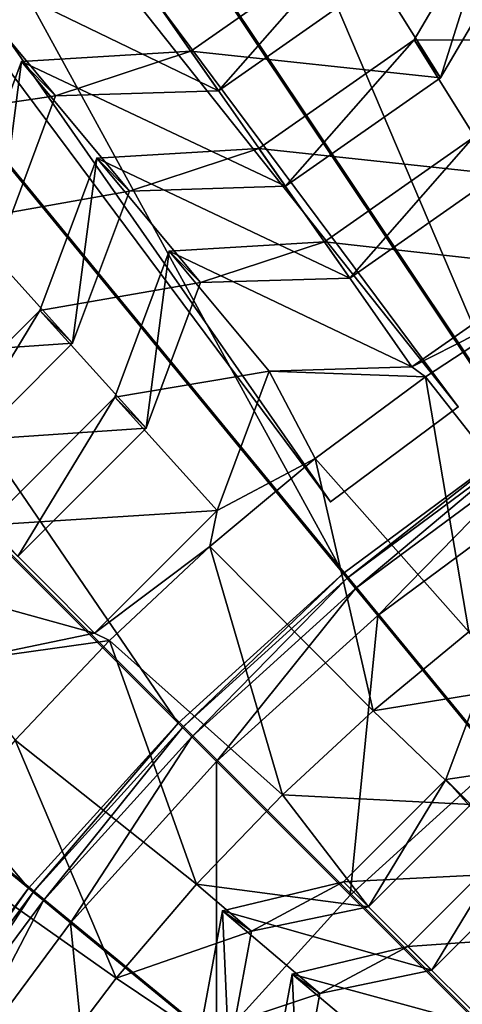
# Model space of a CAD drawing. Extents: x -3.87 to 3.87, y -3.87 to 3.87.
# Tile 70 of 115: x -0.89 to -0.67, y 0.67 to 1.16. Entities that reach past the tile are written whole.
import ezdxf

# ---------------------------------------------------------------- set-up
doc = ezdxf.new("R2010")
doc.units = 0
doc.layers.get('0').update_dxf_attribs({"linetype": 'CONTINUOUS'})

msp = doc.modelspace()

# ---------------------------------------------------------------- linework, layer by layer
for p in [(-0.689772, 1.151314, 8.305342), (-0.689772, 1.151314, 8.305342), (-0.80205, 1.145611, 8.434895), (-0.80205, 1.145611, 8.434895), (-0.887288, 1.140386, 8.434895), (-0.887288, 1.140386, 8.434895), (-0.676435, 1.132267, 8.341108), (-0.676435, 1.132267, 8.341108), (-0.788115, 1.125709, 8.46644), (-0.788115, 1.125708, 8.46644), (-0.870108, 1.123206, 8.466442), (-0.870108, 1.123206, 8.466442), (-0.767789, 1.096687, 8.305342), (-0.767789, 1.096687, 8.305342), (-0.849362, 1.091686, 8.305342), (-0.849362, 1.091686, 8.305342), (-0.832921, 1.075245, 8.341108), (-0.832921, 1.075245, 8.341108), (-0.754452, 1.077639, 8.341108), (-0.754452, 1.077639, 8.341108), (-0.734882, 1.049696, 8.184326), (-0.734881, 1.049696, 8.184326), (-0.812936, 1.044911, 8.184326), (-0.812936, 1.044911, 8.184326), (-0.72212, 1.03147, 8.210794), (-0.72212, 1.03147, 8.210794), (-0.797204, 1.029179, 8.210796), (-0.797204, 1.029179, 8.210796), (-0.87796, 1.015046, 8.305342), (-0.87796, 1.015046, 8.305342), (-0.861518, 0.998604, 8.341108), (-0.861518, 0.998604, 8.341108), (-0.690834, 0.986794, 8.078861), (-0.690834, 0.986794, 8.078861), (-0.762642, 0.984602, 8.078861), (-0.762642, 0.984602, 8.078861), (-0.684015, 0.981774, 8.071522), (-0.8403, 0.971577, 8.184326), (-0.840299, 0.971577, 8.184326), (-0.667638, 0.966578, 4.643105), (-0.667638, 0.966578, 7.239485), (-0.824567, 0.955845, 8.210796), (-0.824567, 0.955845, 8.210796), (-0.739518, 0.940666, 8.071522), (-0.73177, 0.918833, 4.643105), (-0.73177, 0.918832, 7.239485), (-0.788811, 0.914468, 8.078861), (-0.788811, 0.914468, 8.078861), (-0.792535, 0.896399, 8.071522), (-0.725402, 0.882776, 7.281732), (-0.725402, 0.882776, 4.659655), (-0.7254, 0.882776, 7.281732), (-0.7254, 0.882776, 4.659655), (-0.723456, 0.880405, 4.652433), (-0.719188, 0.875205, 4.646922), (-0.708012, 0.861587, 4.64179), (-0.850439, 0.852839, 8.078861), (-0.850439, 0.852839, 8.078861), (-0.84289, 0.849125, 8.071522), (-0.710306, 0.81378, 8.070343), (-0.808449, 0.807523, 7.281732), (-0.808449, 0.807523, 4.659655), (-0.808448, 0.807523, 7.281732), (-0.808448, 0.807523, 4.659655), (-0.80628, 0.805354, 4.652433), (-0.801523, 0.800597, 4.646922), (-0.789066, 0.78814, 4.64179), (-0.673749, 0.779195, 8.050032), (-0.673749, 0.779195, 8.050032), (-0.755995, 0.771432, 8.070343), (-0.883702, 0.724475, 7.281732), (-0.883702, 0.724475, 4.659655), (-0.8837, 0.724475, 7.281732), (-0.8837, 0.724475, 4.659655), (-0.799145, 0.726499, 8.070343), (-0.725329, 0.727614, 8.050032), (-0.725329, 0.727614, 8.050032), (-0.881331, 0.72253, 4.652433), (-0.7219, 0.720974, 4.64179), (-0.87613, 0.718262, 4.646922), (-0.712737, 0.715021, 8.056917), (-0.712737, 0.715021, 8.056917), (-0.786194, 0.712993, 8.050032), (-0.786194, 0.712993, 8.050032), (-0.862512, 0.707086, 4.64179), (-0.771606, 0.702779, 8.056919), (-0.771606, 0.702779, 8.056919), (-0.692913, 0.6952, 7.915109), (-0.692913, 0.6952, 7.915109), (-0.839609, 0.679134, 8.070341), (-0.751038, 0.681237, 7.915109), (-0.751038, 0.681237, 7.915109), (-0.680887, 0.683174, 7.945865), (-0.680887, 0.683173, 7.945865), (-0.737107, 0.671482, 7.945865), (-0.737106, 0.671482, 7.945865)]:
    msp.add_point(p)
for points in [[(-0.390154, 1.107828, 4.643104), (-1.3952, 3.44979, 4.643105), (-1.320774, 3.479002, 4.643105)], [(-1.320774, 3.479002, 7.239485), (-1.3952, 3.44979, 7.239485), (-0.46458, 1.078617, 7.239483)], [(-1.320774, 3.479002, 7.239485), (-0.390154, 1.107828, 7.239483), (-0.390154, 1.107828, 4.643104)], [(-1.320774, 3.479002, 7.239485), (-0.390154, 1.107828, 4.643104), (-1.320774, 3.479002, 4.643105)], [(-1.320774, 3.479002, 7.239485), (-0.46458, 1.078617, 7.239483), (-0.390154, 1.107828, 7.239483)], [(-0.46458, 1.078617, 7.239483), (-1.3952, 3.44979, 7.239485), (-1.3952, 3.44979, 4.643105)], [(-0.46458, 1.078617, 7.239483), (-1.3952, 3.44979, 4.643105), (-0.46458, 1.078617, 4.643104)], [(-0.390154, 1.107828, 4.643104), (-0.46458, 1.078617, 4.643104), (-1.3952, 3.44979, 4.643105)], [(-0.600901, 3.020955, 4.599773), (-0.894103, 2.947474, 4.599773), (0.000004, 0, 4.599773)], [(-0.667638, 0.966578, 4.643105), (-2.252888, 2.962044, 4.643105), (-2.188756, 3.00979, 4.643105)], [(-2.188756, 3.00979, 7.239485), (-2.252888, 2.962044, 7.239485), (-0.73177, 0.918832, 7.239485)], [(-2.188756, 3.00979, 7.239485), (-0.667638, 0.966578, 7.239485), (-0.667638, 0.966578, 4.643105)], [(-2.188756, 3.00979, 7.239485), (-0.667638, 0.966578, 4.643105), (-2.188756, 3.00979, 4.643105)], [(-2.188756, 3.00979, 7.239485), (-0.73177, 0.918832, 7.239485), (-0.667638, 0.966578, 7.239485)], [(-0.73177, 0.918832, 7.239485), (-2.252888, 2.962044, 7.239485), (-2.252888, 2.962044, 4.643105)], [(-0.73177, 0.918832, 7.239485), (-2.252888, 2.962044, 4.643105), (-0.73177, 0.918833, 4.643105)], [(-0.667638, 0.966578, 4.643105), (-0.73177, 0.918833, 4.643105), (-2.252888, 2.962044, 4.643105)], [(-0.894103, 2.947474, 4.599773), (-1.178714, 2.845677, 4.599773), (0.000004, 0, 4.599773)], [(-1.178714, 2.845677, 4.599773), (-1.451946, 2.716408, 4.599773), (0.000004, 0, 4.599773)], [(-1.451946, 2.716408, 4.599773), (-1.71123, 2.561041, 4.599773), (0.000004, 0, 4.599773)], [(-1.71123, 2.561041, 4.599773), (-1.953992, 2.380951, 4.599772), (0.000004, 0, 4.599773)], [(-1.953992, 2.380951, 4.599772), (-2.177983, 2.177987, 4.599772), (0.000004, 0, 4.599773)], [(-0.469591, 2.356136, 7.281732), (-0.332431, 1.092823, 7.281732), (-0.698268, 2.298827, 7.281732)], [(-0.698268, 2.298827, 7.281732), (-0.437955, 1.05508, 7.281732), (-0.920245, 2.219431, 7.281732)], [(-0.698268, 2.298827, 7.281732), (-0.332431, 1.092823, 7.281732), (-0.437955, 1.05508, 7.281732)], [(-0.920245, 2.219431, 7.281732), (-0.53926, 1.007151, 7.281732), (-1.133348, 2.118611, 7.281732)], [(-0.920245, 2.219431, 7.281732), (-0.437955, 1.05508, 7.281732), (-0.53926, 1.007151, 7.281732)], [(-2.177983, 2.177987, 4.599772), (-2.380948, 1.953996, 4.599772), (0.000004, 0, 4.599773)], [(-1.133348, 2.118611, 7.281732), (-0.635393, 0.949547, 7.281732), (-1.33557, 1.997436, 7.281732)], [(-1.133348, 2.118611, 7.281732), (-0.53926, 1.007151, 7.281732), (-0.635393, 0.949547, 7.281732)], [(-1.33557, 1.997436, 7.281732), (-0.725402, 0.882776, 7.281732), (-1.524908, 1.856978, 7.281732)], [(-1.33557, 1.997436, 7.281732), (-0.635393, 0.949547, 7.281732), (-0.725402, 0.882776, 7.281732)], [(-2.380948, 1.953996, 4.599772), (-2.561038, 1.711233, 4.599772), (0.000004, 0, 4.599773)], [(-1.524908, 1.856978, 7.281732), (-0.808449, 0.807523, 7.281732), (-1.699605, 1.698679, 7.281732)], [(-1.524908, 1.856978, 7.281732), (-0.725402, 0.882776, 7.281732), (-0.808449, 0.807523, 7.281732)], [(-2.561038, 1.711233, 4.599772), (-2.716404, 1.45195, 4.599772), (0.000004, 0, 4.599773)], [(-1.699605, 1.698679, 7.281732), (-0.883702, 0.724475, 7.281732), (-1.857904, 1.523982, 7.281732)], [(-1.699605, 1.698679, 7.281732), (-0.808449, 0.807523, 7.281732), (-0.883702, 0.724475, 7.281732)], [(-0.657536, 1.587431, 8.640915), (-0.954594, 1.42865, 8.640915), (0, 0, 8.640915)], [(-1.857904, 1.523982, 7.281732), (-0.883702, 0.724475, 7.281732), (-0.950473, 0.634467, 7.281732)], [(-2.716404, 1.45195, 4.599772), (-2.845673, 1.178718, 4.599772), (0.000004, 0, 4.599773)], [(-0.954594, 1.42865, 8.640915), (-1.214967, 1.214967, 8.640915), (0, 0, 8.640915)], [(-0.607787, 1.151209, 8.210794), (-0.648301, 1.221824, 8.305342), (-0.689772, 1.151314, 8.305342)], [(-0.648301, 1.221824, 8.305342), (-0.676435, 1.132267, 8.341108), (-0.689772, 1.151314, 8.305342)], [(-0.648301, 1.221824, 8.305342), (-0.634964, 1.202777, 8.341108), (-0.676435, 1.132267, 8.341108)], [(-1.214967, 1.214967, 8.640915), (-1.42865, 0.954593, 8.640915), (0, 0, 8.640915)], [(-0.788115, 1.125708, 8.46644), (-0.839617, 1.199255, 8.573292), (-0.928872, 1.193784, 8.573292)], [(-0.706594, 1.18279, 8.46644), (-0.839617, 1.199255, 8.573292), (-0.788115, 1.125708, 8.46644)], [(-0.676435, 1.132267, 8.341108), (-0.72053, 1.202692, 8.434895), (-0.80205, 1.145611, 8.434895)], [(-0.72053, 1.202692, 8.434895), (-0.788115, 1.125709, 8.46644), (-0.80205, 1.145611, 8.434895)], [(-0.72053, 1.202692, 8.434895), (-0.706593, 1.18279, 8.46644), (-0.788115, 1.125709, 8.46644)], [(-0.634964, 1.202777, 8.341108), (-0.72053, 1.202692, 8.434895), (-0.676435, 1.132267, 8.341108)], [(-0.870108, 1.123206, 8.466442), (-0.928872, 1.193784, 8.573292), (-0.960162, 1.109927, 8.573292)], [(-0.788115, 1.125708, 8.46644), (-0.928872, 1.193784, 8.573292), (-0.870108, 1.123206, 8.466442)], [(-2.845673, 1.178718, 4.599772), (-2.94747, 0.894106, 4.599772), (0.000004, 0, 4.599773)], [(-0.647469, 1.083741, 8.210794), (-0.689772, 1.151314, 8.305342), (-0.767789, 1.096687, 8.305342)], [(-0.689772, 1.151314, 8.305342), (-0.754452, 1.077639, 8.341108), (-0.767789, 1.096687, 8.305342)], [(-0.689772, 1.151314, 8.305342), (-0.676435, 1.132267, 8.341108), (-0.754452, 1.077639, 8.341108)], [(-0.607787, 1.151209, 8.210794), (-0.689772, 1.151314, 8.305342), (-0.647469, 1.083741, 8.210794)], [(-0.754452, 1.077639, 8.341108), (-0.80205, 1.145611, 8.434895), (-0.887288, 1.140386, 8.434895)], [(-0.80205, 1.145611, 8.434895), (-0.870108, 1.123206, 8.466442), (-0.887288, 1.140386, 8.434895)], [(-0.80205, 1.145611, 8.434895), (-0.788115, 1.125709, 8.46644), (-0.870108, 1.123206, 8.466442)], [(-0.676435, 1.132267, 8.341108), (-0.80205, 1.145611, 8.434895), (-0.754452, 1.077639, 8.341108)], [(-0.832921, 1.075245, 8.341108), (-0.887288, 1.140386, 8.434895), (-0.91717, 1.060303, 8.434895)], [(-0.887288, 1.140386, 8.434895), (-0.899989, 1.043123, 8.466442), (-0.91717, 1.060303, 8.434895)], [(-0.887288, 1.140386, 8.434895), (-0.870108, 1.123206, 8.466442), (-0.899989, 1.043123, 8.466442)], [(-0.754452, 1.077639, 8.341108), (-0.887288, 1.140386, 8.434895), (-0.832921, 1.075245, 8.341108)], [(-0.870108, 1.123206, 8.466442), (-0.960162, 1.109927, 8.573292), (-0.899989, 1.043123, 8.466442)], [(-0.619439, 1.036784, 8.078861), (-0.660231, 1.101967, 8.184326), (-0.734882, 1.049696, 8.184326)], [(-0.660231, 1.101967, 8.184326), (-0.72212, 1.03147, 8.210794), (-0.734881, 1.049696, 8.184326)], [(-0.660231, 1.101967, 8.184326), (-0.647469, 1.083741, 8.210794), (-0.72212, 1.03147, 8.210794)], [(-0.72212, 1.03147, 8.210794), (-0.767789, 1.096687, 8.305342), (-0.849362, 1.091686, 8.305342)], [(-0.767789, 1.096687, 8.305342), (-0.832921, 1.075245, 8.341108), (-0.849362, 1.091686, 8.305342)], [(-0.767789, 1.096687, 8.305342), (-0.754452, 1.077639, 8.341108), (-0.832921, 1.075245, 8.341108)], [(-0.647469, 1.083741, 8.210794), (-0.767789, 1.096687, 8.305342), (-0.72212, 1.03147, 8.210794)], [(-0.797204, 1.029179, 8.210796), (-0.849362, 1.091686, 8.305342), (-0.87796, 1.015046, 8.305342)], [(-0.849362, 1.091686, 8.305342), (-0.861518, 0.998604, 8.341108), (-0.87796, 1.015046, 8.305342)], [(-0.849362, 1.091686, 8.305342), (-0.832921, 1.075245, 8.341108), (-0.861518, 0.998604, 8.341108)], [(-0.72212, 1.03147, 8.210794), (-0.849362, 1.091686, 8.305342), (-0.797204, 1.029179, 8.210796)], [(-0.832921, 1.075245, 8.341108), (-0.91717, 1.060303, 8.434895), (-0.861518, 0.998604, 8.341108)], [(-0.861518, 0.998604, 8.341108), (-0.91717, 1.060303, 8.434895), (-0.98754, 0.989934, 8.434895)], [(-0.690834, 0.986794, 8.078861), (-0.734882, 1.049696, 8.184326), (-0.812936, 1.044911, 8.184326)], [(-0.734881, 1.049696, 8.184326), (-0.797204, 1.029179, 8.210796), (-0.812936, 1.044911, 8.184326)], [(-0.734881, 1.049696, 8.184326), (-0.72212, 1.03147, 8.210794), (-0.797204, 1.029179, 8.210796)], [(-0.619439, 1.036784, 8.078861), (-0.734882, 1.049696, 8.184326), (-0.690834, 0.986794, 8.078861)], [(-0.762642, 0.984602, 8.078861), (-0.812936, 1.044911, 8.184326), (-0.8403, 0.971577, 8.184326)], [(-0.812936, 1.044911, 8.184326), (-0.824567, 0.955845, 8.210796), (-0.840299, 0.971577, 8.184326)], [(-0.812936, 1.044911, 8.184326), (-0.797204, 1.029179, 8.210796), (-0.824567, 0.955845, 8.210796)], [(-0.690834, 0.986794, 8.078861), (-0.812936, 1.044911, 8.184326), (-0.762642, 0.984602, 8.078861)], [(-0.626217, 1.019586, 8.071522), (-0.619439, 1.036784, 8.078861), (-0.690834, 0.986794, 8.078861)], [(-0.797204, 1.029179, 8.210796), (-0.87796, 1.015046, 8.305342), (-0.824567, 0.955845, 8.210796)], [(-0.626217, 1.019586, 8.071522), (-0.690834, 0.986794, 8.078861), (-0.684015, 0.981774, 8.071522)], [(-0.626217, 1.019586, 8.071522), (-0.684015, 0.981774, 8.071522), (-0.611935, 0.890157, 8.070343)], [(-0.824567, 0.955845, 8.210796), (-0.87796, 1.015046, 8.305342), (-0.945305, 0.947701, 8.305342)], [(-0.87796, 1.015046, 8.305342), (-0.928863, 0.931259, 8.341108), (-0.945305, 0.947701, 8.305342)], [(-0.87796, 1.015046, 8.305342), (-0.861518, 0.998604, 8.341108), (-0.928863, 0.931259, 8.341108)], [(-0.861518, 0.998604, 8.341108), (-0.98754, 0.989934, 8.434895), (-0.928864, 0.931259, 8.341108)], [(-0.684015, 0.981774, 8.071522), (-0.690834, 0.986794, 8.078861), (-0.762642, 0.984602, 8.078861)], [(-0.762642, 0.984602, 8.078861), (-0.8403, 0.971577, 8.184326), (-0.788811, 0.914468, 8.078861)], [(-0.739518, 0.940666, 8.071522), (-0.762642, 0.984602, 8.078861), (-0.788811, 0.914468, 8.078861)], [(-0.684015, 0.981774, 8.071522), (-0.762642, 0.984602, 8.078861), (-0.739518, 0.940666, 8.071522)], [(-0.739518, 0.940666, 8.071522), (-0.662232, 0.8534, 8.070343), (-0.684015, 0.981774, 8.071522)], [(-0.662232, 0.8534, 8.070343), (-0.611935, 0.890157, 8.070343), (-0.684015, 0.981774, 8.071522)], [(-0.788811, 0.914468, 8.078861), (-0.8403, 0.971577, 8.184326), (-0.904739, 0.907137, 8.184326)], [(-0.840299, 0.971577, 8.184326), (-0.889007, 0.891405, 8.210796), (-0.904739, 0.907138, 8.184326)], [(-0.840299, 0.971577, 8.184326), (-0.824567, 0.955845, 8.210796), (-0.889007, 0.891405, 8.210796)], [(-0.667638, 0.966578, 7.239485), (-0.73177, 0.918832, 7.239485), (-0.73177, 0.918833, 4.643105)], [(-0.667638, 0.966578, 7.239485), (-0.73177, 0.918833, 4.643105), (-0.667638, 0.966578, 4.643105)], [(-1.42865, 0.954593, 8.640915), (-1.587431, 0.657535, 8.640915), (0, 0, 8.640915)], [(-0.824567, 0.955845, 8.210796), (-0.945305, 0.947701, 8.305342), (-0.889007, 0.891405, 8.210796)], [(-0.635393, 0.949547, 4.659655), (-0.723456, 0.880405, 4.652433), (-0.725402, 0.882776, 4.659655)], [(-0.635392, 0.949547, 7.281732), (-0.635392, 0.949547, 4.659655), (-0.7254, 0.882776, 4.659655)], [(-0.635392, 0.949547, 7.281732), (-0.7254, 0.882776, 4.659655), (-0.7254, 0.882776, 7.281732)], [(-0.635393, 0.949547, 4.659655), (-0.633689, 0.946997, 4.652433), (-0.723456, 0.880405, 4.652433)], [(-0.633689, 0.946997, 4.652433), (-0.719188, 0.875205, 4.646922), (-0.723456, 0.880405, 4.652433)], [(-0.633689, 0.946997, 4.652433), (-0.629951, 0.941403, 4.646922), (-0.719188, 0.875205, 4.646922)], [(-0.629951, 0.941403, 4.646922), (-0.708012, 0.861587, 4.64179), (-0.719188, 0.875205, 4.646922)], [(-0.629951, 0.941403, 4.646922), (-0.620164, 0.926755, 4.64179), (-0.708012, 0.861587, 4.64179)], [(-0.739518, 0.940666, 8.071522), (-0.788811, 0.914468, 8.078861), (-0.792535, 0.896399, 8.071522)], [(-0.792535, 0.896399, 8.071522), (-0.710306, 0.81378, 8.070343), (-0.739518, 0.940666, 8.071522)], [(-0.710306, 0.81378, 8.070343), (-0.662232, 0.8534, 8.070343), (-0.739518, 0.940666, 8.071522)], [(-0.620164, 0.926755, 4.64179), (-0.647753, 0.788161, 4.64179), (-0.708012, 0.861587, 4.64179)], [(-0.788811, 0.914468, 8.078861), (-0.904739, 0.907137, 8.184326), (-0.850439, 0.852839, 8.078861)], [(-0.792535, 0.896399, 8.071522), (-0.788811, 0.914468, 8.078861), (-0.850439, 0.852839, 8.078861)], [(-0.850439, 0.852839, 8.078861), (-0.904739, 0.907137, 8.184326), (-0.980777, 0.888871, 8.184326)], [(-2.94747, 0.894106, 4.599772), (-3.020951, 0.600905, 4.599772), (0.000004, 0, 4.599773)], [(-0.792535, 0.896399, 8.071522), (-0.850439, 0.852839, 8.078861), (-0.84289, 0.849125, 8.071522)], [(-0.84289, 0.849125, 8.071522), (-0.755995, 0.771432, 8.070343), (-0.792535, 0.896399, 8.071522)], [(-0.755995, 0.771432, 8.070343), (-0.710306, 0.81378, 8.070343), (-0.792535, 0.896399, 8.071522)], [(-0.850439, 0.852839, 8.078861), (-0.980777, 0.888871, 8.184326), (-0.920776, 0.838212, 8.078861)], [(-0.725402, 0.882776, 4.659655), (-0.80628, 0.805354, 4.652433), (-0.808449, 0.807523, 4.659655)], [(-0.7254, 0.882776, 7.281732), (-0.7254, 0.882776, 4.659655), (-0.808448, 0.807523, 4.659655)], [(-0.7254, 0.882776, 7.281732), (-0.808448, 0.807523, 4.659655), (-0.808448, 0.807523, 7.281732)], [(-0.725402, 0.882776, 4.659655), (-0.723456, 0.880405, 4.652433), (-0.80628, 0.805354, 4.652433)], [(-0.723456, 0.880405, 4.652433), (-0.801523, 0.800597, 4.646922), (-0.80628, 0.805354, 4.652433)], [(-0.723456, 0.880405, 4.652433), (-0.719188, 0.875205, 4.646922), (-0.801523, 0.800597, 4.646922)], [(-0.719188, 0.875205, 4.646922), (-0.789066, 0.78814, 4.64179), (-0.801523, 0.800597, 4.646922)], [(-0.719188, 0.875205, 4.646922), (-0.708012, 0.861587, 4.64179), (-0.789066, 0.78814, 4.64179)], [(-0.708012, 0.861587, 4.64179), (-0.7219, 0.720974, 4.64179), (-0.789066, 0.78814, 4.64179)], [(-0.708012, 0.861587, 4.64179), (-0.647753, 0.788161, 4.64179), (-0.7219, 0.720974, 4.64179)], [(-0.84289, 0.849125, 8.071522), (-0.850439, 0.852839, 8.078861), (-0.920776, 0.838212, 8.078861)], [(-0.639253, 0.825302, 8.056917), (-0.662232, 0.8534, 8.070343), (-0.710306, 0.81378, 8.070343)], [(-0.84289, 0.849125, 8.071522), (-0.920776, 0.838212, 8.078861), (-0.89041, 0.799003, 8.071522)], [(-0.89041, 0.799003, 8.071522), (-0.799145, 0.726499, 8.070343), (-0.84289, 0.849125, 8.071522)], [(-0.799145, 0.726499, 8.070343), (-0.755995, 0.771432, 8.070343), (-0.84289, 0.849125, 8.071522)], [(-0.651845, 0.837895, 8.050032), (-0.661156, 0.766602, 8.056917), (-0.673749, 0.779195, 8.050032)], [(-0.610711, 0.78849, 7.945865), (-0.651845, 0.837895, 8.050032), (-0.673749, 0.779195, 8.050032)], [(-0.639253, 0.825302, 8.056917), (-0.710306, 0.81378, 8.070343), (-0.661156, 0.766602, 8.056917)], [(-0.661156, 0.766602, 8.056917), (-0.710306, 0.81378, 8.070343), (-0.755995, 0.771432, 8.070343)], [(-0.808449, 0.807523, 4.659655), (-0.881331, 0.72253, 4.652433), (-0.883702, 0.724475, 4.659655)], [(-0.808448, 0.807523, 7.281732), (-0.808448, 0.807523, 4.659655), (-0.8837, 0.724475, 4.659655)], [(-0.808448, 0.807523, 7.281732), (-0.8837, 0.724475, 4.659655), (-0.8837, 0.724475, 7.281732)], [(-0.808449, 0.807523, 4.659655), (-0.80628, 0.805354, 4.652433), (-0.881331, 0.72253, 4.652433)], [(-0.80628, 0.805354, 4.652433), (-0.87613, 0.718262, 4.646922), (-0.881331, 0.72253, 4.652433)], [(-0.80628, 0.805354, 4.652433), (-0.801523, 0.800597, 4.646922), (-0.87613, 0.718262, 4.646922)], [(-0.934936, 0.746203, 8.071522), (-0.839609, 0.679134, 8.070341), (-0.89041, 0.799003, 8.071522)], [(-0.839609, 0.679134, 8.070341), (-0.799145, 0.726499, 8.070343), (-0.89041, 0.799003, 8.071522)], [(-0.801523, 0.800597, 4.646922), (-0.862512, 0.707086, 4.64179), (-0.87613, 0.718262, 4.646922)], [(-0.801523, 0.800597, 4.646922), (-0.789066, 0.78814, 4.64179), (-0.862512, 0.707086, 4.64179)], [(-0.789066, 0.78814, 4.64179), (-0.789087, 0.646827, 4.64179), (-0.862512, 0.707086, 4.64179)], [(-0.789066, 0.78814, 4.64179), (-0.7219, 0.720974, 4.64179), (-0.789087, 0.646827, 4.64179)], [(-0.647753, 0.788161, 4.64179), (-0.000926, 0.000001, 4.641794), (-0.7219, 0.720974, 4.64179)], [(-0.610711, 0.78849, 7.945865), (-0.673749, 0.779195, 8.050032), (-0.631628, 0.732433, 7.945865)], [(-0.673749, 0.779195, 8.050032), (-0.712737, 0.715021, 8.056917), (-0.725329, 0.727614, 8.050032)], [(-0.631628, 0.732433, 7.945865), (-0.673749, 0.779195, 8.050032), (-0.725329, 0.727614, 8.050032)], [(-0.673749, 0.779195, 8.050032), (-0.661156, 0.766602, 8.056917), (-0.712737, 0.715021, 8.056917)], [(-0.712737, 0.715021, 8.056917), (-0.755995, 0.771432, 8.070343), (-0.799145, 0.726499, 8.070343)], [(-0.661156, 0.766602, 8.056917), (-0.755995, 0.771432, 8.070343), (-0.712737, 0.715021, 8.056917)], [(-0.976316, 0.690903, 8.071522), (-0.87725, 0.629496, 8.070341), (-0.934936, 0.746203, 8.071522)], [(-0.87725, 0.629496, 8.070341), (-0.839609, 0.679134, 8.070341), (-0.934936, 0.746203, 8.071522)], [(-0.643654, 0.744459, 7.915109), (-0.680887, 0.683174, 7.945865), (-0.692913, 0.6952, 7.915109)], [(-0.604698, 0.701269, 7.823679), (-0.643654, 0.744458, 7.915109), (-0.692913, 0.6952, 7.915109)], [(-0.643654, 0.744459, 7.915109), (-0.631628, 0.732433, 7.945865), (-0.680887, 0.683174, 7.945865)], [(-0.631628, 0.732433, 7.945865), (-0.725329, 0.727614, 8.050032), (-0.680887, 0.683173, 7.945865)], [(-0.883702, 0.724475, 4.659655), (-0.947922, 0.632763, 4.652433), (-0.950473, 0.634467, 4.659655)], [(-0.8837, 0.724475, 7.281732), (-0.8837, 0.724475, 4.659655), (-0.950471, 0.634467, 4.659655)], [(-0.8837, 0.724475, 7.281732), (-0.950471, 0.634467, 4.659655), (-0.950471, 0.634467, 7.281732)], [(-0.883702, 0.724475, 4.659655), (-0.881331, 0.72253, 4.652433), (-0.947922, 0.632763, 4.652433)], [(-0.771606, 0.702779, 8.056919), (-0.799145, 0.726499, 8.070343), (-0.839609, 0.679134, 8.070341)], [(-0.712737, 0.715021, 8.056917), (-0.799145, 0.726499, 8.070343), (-0.771606, 0.702779, 8.056919)], [(-0.725329, 0.727614, 8.050032), (-0.771606, 0.702779, 8.056919), (-0.786194, 0.712993, 8.050032)], [(-0.680887, 0.683173, 7.945865), (-0.725329, 0.727614, 8.050032), (-0.786194, 0.712993, 8.050032)], [(-0.725329, 0.727614, 8.050032), (-0.712737, 0.715021, 8.056917), (-0.771606, 0.702779, 8.056919)], [(-0.881331, 0.72253, 4.652433), (-0.942329, 0.629025, 4.646922), (-0.947922, 0.632763, 4.652433)], [(-0.881331, 0.72253, 4.652433), (-0.87613, 0.718262, 4.646922), (-0.942329, 0.629025, 4.646922)], [(-0.7219, 0.720974, 4.64179), (-0.000926, 0.000001, 4.641794), (-0.789087, 0.646827, 4.64179)], [(-0.87613, 0.718262, 4.646922), (-0.927681, 0.619238, 4.64179), (-0.942329, 0.629025, 4.646922)], [(-0.87613, 0.718262, 4.646922), (-0.862512, 0.707086, 4.64179), (-0.927681, 0.619238, 4.64179)], [(-0.786194, 0.712993, 8.050032), (-0.782982, 0.641167, 8.056919), (-0.797571, 0.651382, 8.050032)], [(-0.737107, 0.671482, 7.945865), (-0.786194, 0.712993, 8.050032), (-0.797571, 0.651382, 8.050032)], [(-0.786194, 0.712993, 8.050032), (-0.771606, 0.702779, 8.056919), (-0.782982, 0.641167, 8.056919)], [(-0.680887, 0.683173, 7.945865), (-0.786194, 0.712993, 8.050032), (-0.737107, 0.671482, 7.945865)], [(-0.862512, 0.707086, 4.64179), (-0.848702, 0.566466, 4.64179), (-0.927681, 0.619238, 4.64179)], [(-0.862512, 0.707086, 4.64179), (-0.789087, 0.646827, 4.64179), (-0.848702, 0.566466, 4.64179)], [(-0.771606, 0.702779, 8.056919), (-0.839609, 0.679134, 8.070341), (-0.782982, 0.641167, 8.056919)], [(-0.604698, 0.701269, 7.823679), (-0.692913, 0.6952, 7.915109), (-0.65184, 0.654127, 7.823679)], [(-0.65184, 0.654127, 7.823679), (-0.692913, 0.6952, 7.915109), (-0.751038, 0.681237, 7.915109)], [(-0.692913, 0.6952, 7.915109), (-0.737106, 0.671482, 7.945865), (-0.751038, 0.681237, 7.915109)], [(-0.692913, 0.6952, 7.915109), (-0.680887, 0.683174, 7.945865), (-0.737106, 0.671482, 7.945865)], [(-0.911942, 0.577752, 8.070341), (-0.87725, 0.629496, 8.070341), (-0.976316, 0.690903, 8.071522)], [(-0.782982, 0.641167, 8.056919), (-0.839609, 0.679134, 8.070341), (-0.87725, 0.629496, 8.070341)], [(-0.705643, 0.642938, 7.823679), (-0.751038, 0.681237, 7.915109), (-0.761903, 0.622398, 7.915109)], [(-0.751038, 0.681237, 7.915109), (-0.747971, 0.612643, 7.945865), (-0.761903, 0.622398, 7.915109)], [(-0.65184, 0.654127, 7.823679), (-0.751038, 0.681237, 7.915109), (-0.705643, 0.642938, 7.823679)], [(-0.751038, 0.681237, 7.915109), (-0.737106, 0.671482, 7.945865), (-0.747971, 0.612643, 7.945865)], [(-0.737107, 0.671482, 7.945865), (-0.797571, 0.651382, 8.050032), (-0.747971, 0.612643, 7.945865)]]:
    msp.add_3dface(points)

doc.saveas('drawing.dxf')
